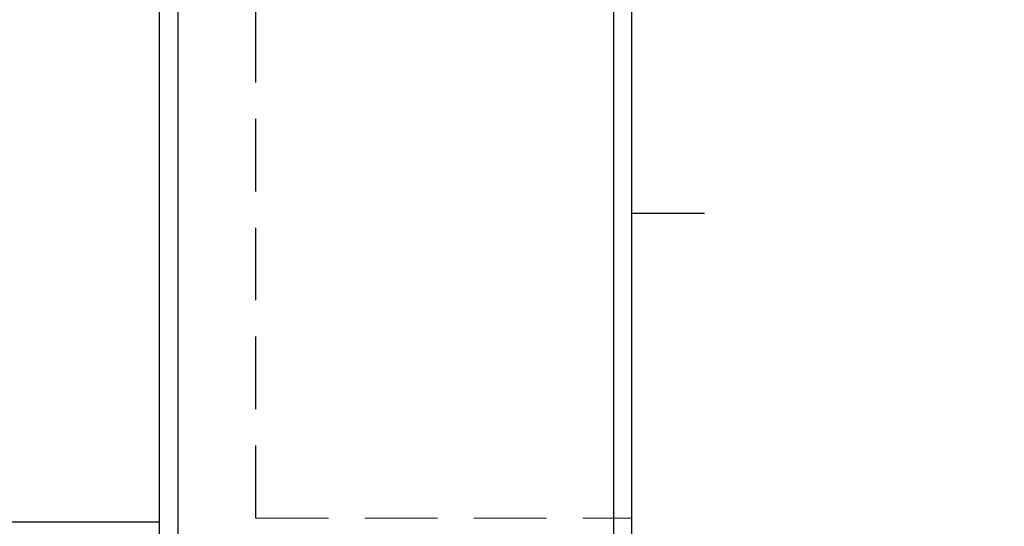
# Model space of a CAD drawing. Header units: millimetres. Extents: x -64 to 395, y -78 to 104.
# Tile 97 of 106: x 259 to 286, y -21 to -7. Entities that reach past the tile are written whole.
import ezdxf

# ---------------------------------------------------------------- set-up
doc = ezdxf.new("R2010")
doc.units = ezdxf.units.MM
doc.linetypes.add('DASHED', pattern=[0.75, 0.5, -0.25])
for name, color, linetype in [('DIM', 4, 'Continuous'), ('HID', 2, 'DASHED'), ('OUT', 3, 'Continuous')]:
    doc.layers.add(name, color=color, linetype=linetype)
doc.styles.add('DIM-7', font='SIMPLEX.shx', dxfattribs={"width": 0.7, "bigfont": 'chineset.shx'})
doc.dimstyles.new('CNS', dxfattribs={"dimtxt": 3.5, "dimasz": 2.5, "dimexe": 1, "dimexo": 1.5, "dimgap": 0.09, "dimtad": 0, "dimdsep": 46, "dimtxsty": 'DIM-7', "dimcen": 0.09, "dimclrd": 1, "dimclre": 1, "dimclrt": 4, "dimadec": 0, "dimazin": 0, "dimtfac": 1, "dimtix": 1, "dimtmove": 2, "dimatfit": 3, "dimfxl": 1, "dimtvp": 0.971429, "dimtolj": 1, "dimarcsym": 0})

# ---------------------------------------------------------------- blocks, each defined once
blk = doc.blocks.new('*D13')
at = {"lineweight": -2}
for p, q in [((277, 32.5), (292.371, 32.5)), ((291.371, 30), (291.371, -30)), ((277, -32.5), (292.371, -32.5))]:
    blk.add_line(p, q, dxfattribs=at)
for points in [[(290.954, 30), (291.788, 30), (291.371, 32.5)], [(290.954, -30), (291.788, -30), (291.371, -32.5)]]:
    blk.add_solid(points)
at = {"layer": 'DEFPOINTS', "color": 0}
for p in [(275.5, 32.5), (275.5, -32.5), (291.371, -32.5)]:
    blk.add_point(p, dxfattribs=at)
at = {"insert": (287.971, 0), "char_height": 3.5, "attachment_point": 5, "rotation": 90, "style": 'DIM-7'}
blk.add_mtext('\\A1;%%C65', dxfattribs=at)
blk = doc.blocks.new('*D21')
at = {"lineweight": -2}
for p, q in [((205, -21.9), (205, -57.608)), ((276, -33.5), (276, -57.608)), ((207.5, -56.608), (273.5, -56.608))]:
    blk.add_line(p, q, dxfattribs=at)
for points in [[(207.5, -56.191), (207.5, -57.025), (205, -56.608)], [(273.5, -56.191), (273.5, -57.025), (276, -56.608)]]:
    blk.add_solid(points)
at = {"layer": 'DEFPOINTS', "color": 0}
for p in [(205, -20.4), (276, -32), (276, -56.608)]:
    blk.add_point(p, dxfattribs=at)
at = {"insert": (240.5, -53.208), "char_height": 3.5, "attachment_point": 5, "style": 'DIM-7'}
blk.add_mtext('\\A1;71', dxfattribs=at)

msp = doc.modelspace()

# ---------------------------------------------------------------- linework, layer by layer
msp.add_line((276, -12.5), (278, -12.5))
at = {"layer": 'DIM', "color": 7}
for p, q in [((263.5, 32.5), (263.5, -32.5)), ((275.5, -32.5), (275.5, 32.5))]:
    msp.add_line(p, q, dxfattribs=at)
at = {"layer": 'HID', "color": 7, "ltscale": 4}
msp.add_line((265.65, -20.9), (265.65, 20.9), dxfattribs=at)
at = {"layer": 'HID', "color": 7, "lineweight": 15, "ltscale": 4}
msp.add_line((265.65, -20.9), (276, -20.9), dxfattribs=at)
at = {"layer": 'OUT', "color": 7}
for p, q in [((263, -32), (263, 32)), ((276, -32), (276, 32)), ((237.618, -21), (263, -21))]:
    msp.add_line(p, q, dxfattribs=at)

# ---------------------------------------------------------------- dimensions: what is measured, and where the dimension line sits
dim = msp.add_linear_dim(base=(291.371, -32.5), p1=(275.5, 32.5), p2=(275.5, -32.5), angle=90, text='%%C<>', dimstyle='CNS', override={"dimclrd": 256, "dimclre": 256, "dimclrt": 256})
dim.commit()
dim.dimension.update_dxf_attribs({"geometry": '*D13', "text_midpoint": (287.971, 0)})
dim = msp.add_linear_dim(base=(276, -56.608), p1=(205, -20.4), p2=(276, -32), dimstyle='CNS', override={"dimclrd": 256, "dimclre": 256, "dimclrt": 256})
dim.commit()
dim.dimension.update_dxf_attribs({"geometry": '*D21', "text_midpoint": (240.5, -53.208)})

doc.saveas('drawing.dxf')
